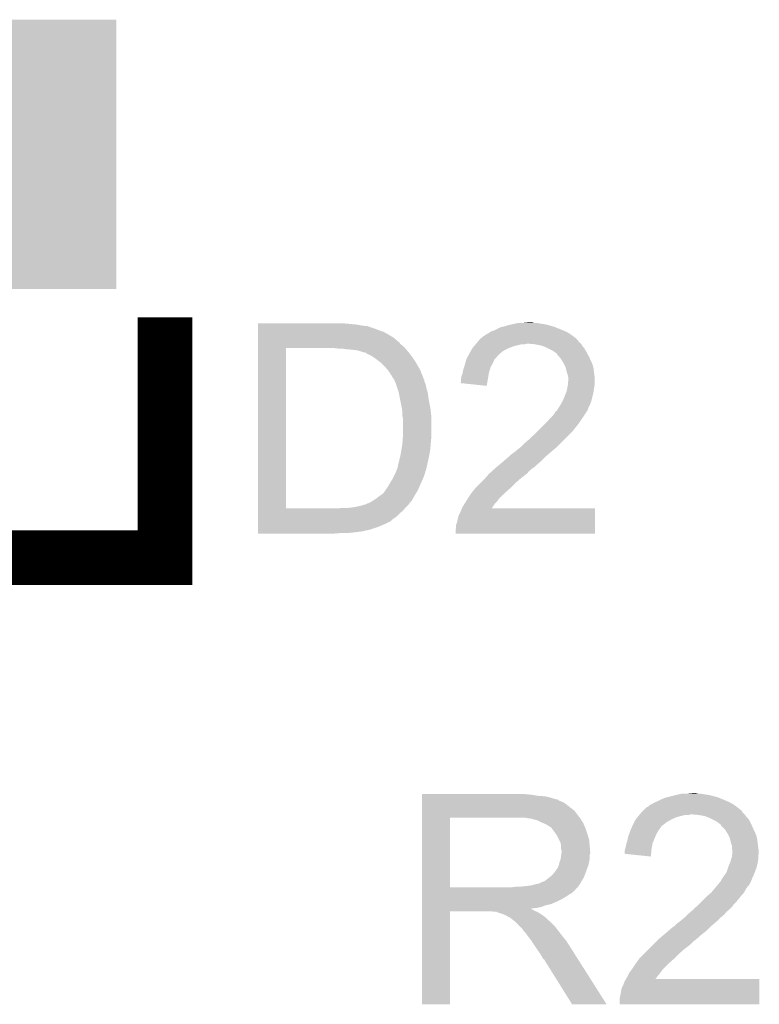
# Model space of a CAD drawing. Extents: x -4.2 to 27.1, y -3.9 to 55.1.
# Tile 31 of 37: x 14.1 to 17.6, y 32.7 to 37.3. Entities that reach past the tile are written whole.
import ezdxf

# ---------------------------------------------------------------- set-up
doc = ezdxf.new("R2010")
doc.units = 0
doc.layers.get('0').update_dxf_attribs({"linetype": 'CONTINUOUS'})
doc.layers.add('MCP2517FD_CLICK_GTO', color=14, linetype='CONTINUOUS')
doc.layers.add('MCP2517FD_CLICK_GTS', color=12, linetype='CONTINUOUS')

# ---------------------------------------------------------------- blocks, each defined once
blk = doc.blocks.new('RECTANGLE_92')
blk.add_solid([(0.42545, 0.62484), (0.42545, -0.62484), (-0.42545, 0.62484), (-0.42545, -0.62484)])

msp = doc.modelspace()

# ---------------------------------------------------------------- linework, layer by layer
at = {"layer": 'MCP2517FD_CLICK_GTO', "const_width": 0.254}
msp.add_lwpolyline([(13.97, 34.81324), (14.8082, 34.81324), (14.8082, 35.9283)], dxfattribs=at)
at = {"layer": 'MCP2517FD_CLICK_GTO'}
for points in [[(15.24002, 35.89528), (15.240022, 35.90036), (15.6972, 35.89528), (15.64132, 35.90036)], [(15.24002, 35.8902), (15.24002, 35.89528), (15.725138, 35.8902), (15.6972, 35.89528)], [(15.24002, 35.88766), (15.24002, 35.8902), (15.748002, 35.88766), (15.725138, 35.8902)], [(15.24002, 35.887654), (15.24002, 35.88766), (15.750546, 35.887654), (15.748002, 35.88766)], [(15.24002, 35.88512), (15.24002, 35.887654), (15.753086, 35.88512), (15.750546, 35.887654)], [(15.24002, 35.885118), (15.24002, 35.88512), (15.758164, 35.885118), (15.753086, 35.88512)], [(15.24002, 35.88258), (15.24002, 35.885118), (15.763242, 35.88258), (15.758164, 35.885118)], [(15.24002, 35.8775), (15.24002, 35.88258), (15.77848, 35.8775), (15.763242, 35.88258)], [(15.24002, 35.86988), (15.24002, 35.8775), (15.7988, 35.86988), (15.77848, 35.8775)], [(16.339818, 35.86988), (16.365222, 35.882582), (16.65224, 35.86988), (16.620488, 35.882582)], [(16.365222, 35.882582), (16.375376, 35.88512), (16.620488, 35.882582), (16.614142, 35.88512)], [(16.375376, 35.88512), (16.38554, 35.88766), (16.614142, 35.88512), (16.605252, 35.88766)], [(16.38554, 35.88766), (16.403318, 35.89274), (16.605252, 35.88766), (16.587472, 35.89274)], [(16.403318, 35.89274), (16.414748, 35.89528), (16.587472, 35.89274), (16.578582, 35.89528)], [(16.414748, 35.89528), (16.42618, 35.89782), (16.578582, 35.89528), (16.56334, 35.89782)], [(16.42618, 35.89782), (16.43761, 35.90036), (16.56334, 35.89782), (16.54556, 35.90036)], [(16.43761, 35.90036), (16.449042, 35.9029), (16.54556, 35.90036), (16.532862, 35.9029)], [(16.4719, 35.9029), (16.497278, 35.905438), (16.520164, 35.9029), (16.512542, 35.905438)], [(16.497278, 35.905438), (16.497298, 35.90544), (16.512542, 35.905438), (16.497298, 35.90544)], [(15.24002, 35.86226), (15.24002, 35.86988), (15.821662, 35.86226), (15.7988, 35.86988)], [(15.24002, 35.84956), (15.24002, 35.86226), (15.84452, 35.84956), (15.821662, 35.86226)], [(15.24002, 35.83432), (15.24002, 35.84956), (15.869922, 35.83432), (15.84452, 35.84956)], [(15.24002, 35.816542), (15.24002, 35.83432), (15.89024, 35.816542), (15.869922, 35.83432)], [(16.267436, 35.82416), (16.269546, 35.826692), (16.720842, 35.82416), (16.72082, 35.826692)], [(16.269546, 35.826692), (16.273788, 35.83178), (16.72082, 35.826692), (16.71472, 35.83178)], [(16.273788, 35.83178), (16.276326, 35.831786), (16.71472, 35.83178), (16.714712, 35.831786)], [(16.276326, 35.831786), (16.28394, 35.8394), (16.714712, 35.831786), (16.70558, 35.8394)], [(16.28394, 35.8394), (16.283944, 35.839402), (16.70558, 35.8394), (16.705578, 35.839402)], [(16.283944, 35.839402), (16.28902, 35.841942), (16.705578, 35.839402), (16.702022, 35.841942)], [(16.28902, 35.841942), (16.299182, 35.84956), (16.702022, 35.841942), (16.691358, 35.84956)], [(16.299182, 35.84956), (16.304258, 35.8521), (16.691358, 35.84956), (16.687802, 35.8521)], [(16.304258, 35.8521), (16.30934, 35.854642), (16.687802, 35.8521), (16.683354, 35.854642)], [(16.30934, 35.854642), (16.319502, 35.86226), (16.683354, 35.854642), (16.670022, 35.86226)], [(16.319502, 35.86226), (16.33474, 35.86734), (16.670022, 35.86226), (16.658168, 35.86734)], [(16.33474, 35.86734), (16.339818, 35.86988), (16.658168, 35.86734), (16.65224, 35.86988)], [(15.240002, 35.041862), (15.240018, 35.78606), (15.36954, 35.041862), (15.369562, 35.78606)], [(15.240018, 35.80892), (15.24002, 35.813986), (15.897862, 35.80892), (15.895326, 35.813986)], [(15.240018, 35.80384), (15.240018, 35.80892), (15.90294, 35.80384), (15.897862, 35.80892)], [(15.240018, 35.79114), (15.240018, 35.80384), (15.918182, 35.79114), (15.90294, 35.80384)], [(15.240018, 35.78606), (15.240018, 35.79114), (15.922628, 35.78606), (15.918182, 35.79114)], [(15.24002, 35.814), (15.24002, 35.816542), (15.892786, 35.814), (15.89024, 35.816542)], [(15.24002, 35.813986), (15.24002, 35.814), (15.895326, 35.813986), (15.892786, 35.814)], [(15.613382, 35.78352), (15.595598, 35.78606), (15.92485, 35.78352), (15.922628, 35.78606)], [(15.64894, 35.78098), (15.63116, 35.78352), (15.927072, 35.78098), (15.92485, 35.78352)], [(15.67688, 35.77844), (15.64894, 35.78098), (15.929296, 35.77844), (15.927072, 35.78098)], [(16.22697, 35.77082), (16.234228, 35.78352), (16.37538, 35.77082), (16.398238, 35.78352)], [(16.234228, 35.78352), (16.23568, 35.786058), (16.398238, 35.78352), (16.404584, 35.786058)], [(16.23568, 35.786058), (16.24203, 35.793678), (16.404584, 35.786058), (16.423638, 35.793678)], [(16.24203, 35.793678), (16.2505, 35.80384), (16.423638, 35.793678), (16.464278, 35.80384)], [(16.2505, 35.80384), (16.252616, 35.806378), (16.479516, 35.80384), (16.487138, 35.806378)], [(16.252616, 35.80638), (16.261084, 35.816538), (16.7386, 35.80638), (16.728442, 35.816538)], [(16.252616, 35.806378), (16.252616, 35.80638), (16.487138, 35.806378), (16.494762, 35.80638)], [(16.261084, 35.816538), (16.26743, 35.824152), (16.728442, 35.816538), (16.723364, 35.824152)], [(16.26743, 35.824152), (16.267436, 35.82416), (16.723364, 35.824152), (16.720842, 35.82416)], [(16.52524, 35.80384), (16.494762, 35.80638), (16.74114, 35.80384), (16.7386, 35.80638)], [(16.52526, 35.803836), (16.52524, 35.80384), (16.741142, 35.803836), (16.74114, 35.80384)], [(16.550638, 35.79876), (16.52526, 35.803836), (16.743682, 35.79876), (16.741142, 35.803836)], [(16.565878, 35.79368), (16.550638, 35.79876), (16.746222, 35.79368), (16.743682, 35.79876)], [(16.573498, 35.79114), (16.565878, 35.79368), (16.748762, 35.79114), (16.746222, 35.79368)], [(16.583662, 35.786058), (16.573498, 35.79114), (16.753842, 35.786058), (16.748762, 35.79114)], [(16.609058, 35.77336), (16.583662, 35.786058), (16.76146, 35.77336), (16.753842, 35.786058)], [(15.699742, 35.7759), (15.67688, 35.77844), (15.931518, 35.7759), (15.929296, 35.77844)], [(15.717516, 35.770822), (15.699742, 35.7759), (15.93596, 35.770822), (15.931518, 35.7759)], [(15.717522, 35.77082), (15.717516, 35.770822), (15.935962, 35.77082), (15.93596, 35.770822)], [(15.730224, 35.76574), (15.717522, 35.77082), (15.939914, 35.76574), (15.935962, 35.77082)], [(15.737846, 35.765734), (15.730224, 35.76574), (15.939918, 35.765734), (15.939914, 35.76574)], [(15.740384, 35.763198), (15.737846, 35.765734), (15.94189, 35.763198), (15.939918, 35.765734)], [(15.765782, 35.750498), (15.740384, 35.763198), (15.951768, 35.750498), (15.94189, 35.763198)], [(15.76959, 35.74796), (15.765782, 35.750498), (15.95374, 35.74796), (15.951768, 35.750498)], [(15.78864, 35.73526), (15.76959, 35.74796), (15.962208, 35.73526), (15.95374, 35.74796)], [(15.811496, 35.717482), (15.78864, 35.73526), (15.97406, 35.717482), (15.962208, 35.73526)], [(16.207012, 35.732716), (16.20774, 35.735262), (16.337278, 35.732716), (16.339822, 35.735262)], [(16.20774, 35.735262), (16.21184, 35.742878), (16.339822, 35.735262), (16.347438, 35.742878)], [(16.21184, 35.742878), (16.215944, 35.7505), (16.347438, 35.742878), (16.35252, 35.7505)], [(16.215944, 35.7505), (16.217314, 35.753042), (16.35252, 35.7505), (16.35506, 35.753042)], [(16.217314, 35.753042), (16.22552, 35.76828), (16.35506, 35.753042), (16.372476, 35.76828)], [(16.22552, 35.76828), (16.22697, 35.77082), (16.372476, 35.76828), (16.37538, 35.77082)], [(16.61922, 35.76574), (16.609058, 35.77336), (16.765618, 35.76574), (16.76146, 35.77336)], [(16.626836, 35.76066), (16.61922, 35.76574), (16.768388, 35.76066), (16.765618, 35.76574)], [(16.629378, 35.755584), (16.626836, 35.76066), (16.771158, 35.755584), (16.768388, 35.76066)], [(16.63809, 35.745422), (16.629378, 35.755584), (16.7767, 35.745422), (16.771158, 35.755584)], [(16.64462, 35.737802), (16.63809, 35.745422), (16.780218, 35.737802), (16.7767, 35.745422)], [(16.65732, 35.717478), (16.64462, 35.737802), (16.7896, 35.717478), (16.780218, 35.737802)], [(15.8115, 35.717478), (15.811496, 35.717482), (15.974064, 35.717478), (15.97406, 35.717482)], [(15.82928, 35.6997), (15.8115, 35.717478), (15.984434, 35.6997), (15.974064, 35.717478)], [(15.840164, 35.687002), (15.82928, 35.6997), (15.99184, 35.687002), (15.984434, 35.6997)], [(16.192502, 35.684462), (16.196732, 35.697158), (16.315688, 35.684462), (16.319498, 35.697158)], [(16.196732, 35.697158), (16.19758, 35.6997), (16.319498, 35.697158), (16.32095, 35.6997)], [(16.19758, 35.6997), (16.201932, 35.714938), (16.32095, 35.6997), (16.32966, 35.714938)], [(16.201932, 35.714938), (16.207012, 35.732716), (16.32966, 35.714938), (16.337278, 35.732716)], [(16.65986, 35.7124), (16.65732, 35.717478), (16.791942, 35.7124), (16.7896, 35.717478)], [(16.66748, 35.697162), (16.65986, 35.7124), (16.796294, 35.697162), (16.791942, 35.7124)], [(16.668118, 35.694618), (16.66748, 35.697162), (16.79702, 35.694618), (16.796294, 35.697162)], [(16.672562, 35.67684), (16.668118, 35.694618), (16.799244, 35.67684), (16.79702, 35.694618)], [(15.84452, 35.68192), (15.840164, 35.687002), (15.993874, 35.68192), (15.99184, 35.687002)], [(15.85468, 35.666678), (15.84452, 35.68192), (15.99997, 35.666678), (15.993874, 35.68192)], [(15.857222, 35.6616), (15.85468, 35.666678), (16.002, 35.6616), (15.99997, 35.666678)], [(15.859762, 35.659056), (15.857222, 35.6616), (16.003018, 35.659056), (16.002, 35.6616)], [(15.862302, 35.653978), (15.859762, 35.659056), (16.005048, 35.653978), (16.003018, 35.659056)], [(15.86569, 35.648896), (15.862302, 35.653978), (16.00708, 35.648896), (16.005048, 35.653978)], [(15.867386, 35.646354), (15.86569, 35.648896), (16.007084, 35.646354), (16.00708, 35.648896)], [(15.87246, 35.63874), (15.867386, 35.646354), (16.012158, 35.63874), (16.007084, 35.646354)], [(16.18234, 35.646362), (16.184882, 35.656522), (16.307638, 35.646362), (16.309334, 35.656522)], [(16.18234, 35.628584), (16.18234, 35.646362), (16.304668, 35.628584), (16.307638, 35.646362)], [(16.184882, 35.656522), (16.18996, 35.669222), (16.309334, 35.656522), (16.311456, 35.669222)], [(16.18996, 35.669222), (16.190382, 35.67176), (16.311456, 35.669222), (16.31188, 35.67176)], [(16.190382, 35.67176), (16.192502, 35.684462), (16.31188, 35.67176), (16.315688, 35.684462)], [(16.677638, 35.6616), (16.672562, 35.67684), (16.801148, 35.6616), (16.799244, 35.67684)], [(16.679164, 35.653978), (16.677638, 35.6616), (16.8021, 35.653978), (16.801148, 35.6616)], [(16.68018, 35.648902), (16.679164, 35.653978), (16.8021, 35.648902), (16.8021, 35.653978)], [(16.68018, 35.636198), (16.68018, 35.648902), (16.8021, 35.636198), (16.8021, 35.648902)], [(15.872462, 35.638736), (15.87246, 35.63874), (16.01216, 35.638736), (16.012158, 35.63874)], [(15.875728, 35.631116), (15.872462, 35.638736), (16.012162, 35.631116), (16.01216, 35.638736)], [(15.88008, 35.62096), (15.875728, 35.631116), (16.017242, 35.62096), (16.012162, 35.631116)], [(15.880082, 35.620958), (15.88008, 35.62096), (16.017242, 35.620958), (16.017242, 35.62096)], [(15.883468, 35.6108), (15.880082, 35.620958), (16.01978, 35.6108), (16.017242, 35.620958)], [(15.8877, 35.5981), (15.883468, 35.6108), (16.022322, 35.5981), (16.01978, 35.6108)], [(15.89278, 35.58286), (15.8877, 35.5981), (16.0274, 35.58286), (16.022322, 35.5981)], [(16.179814, 35.623526), (16.18234, 35.628584), (16.303824, 35.623526), (16.304668, 35.628584)], [(16.3017, 35.610802), (16.179814, 35.623526), (16.3017, 35.610802), (16.303824, 35.623526)], [(16.67256, 35.585402), (16.6751, 35.5981), (16.797746, 35.585402), (16.79956, 35.5981)], [(16.6751, 35.5981), (16.67764, 35.610798), (16.79956, 35.5981), (16.801676, 35.610798)], [(16.67764, 35.610798), (16.677894, 35.613338), (16.801676, 35.610798), (16.8021, 35.613338)], [(16.677894, 35.613338), (16.68018, 35.636198), (16.8021, 35.613338), (16.8021, 35.636198)], [(15.89278, 35.582858), (15.89278, 35.58286), (16.027402, 35.582858), (16.0274, 35.58286)], [(15.895828, 35.56762), (15.89278, 35.582858), (16.02994, 35.56762), (16.027402, 35.582858)], [(15.899892, 35.547302), (15.895828, 35.56762), (16.03248, 35.547302), (16.02994, 35.56762)], [(16.653366, 35.539678), (16.6624, 35.56), (16.786858, 35.539678), (16.791938, 35.56)], [(16.6624, 35.56), (16.670526, 35.58032), (16.791938, 35.56), (16.79702, 35.58032)], [(16.670526, 35.58032), (16.67256, 35.585402), (16.79702, 35.58032), (16.797746, 35.585402)], [(15.907512, 35.5092), (15.899892, 35.547302), (16.0401, 35.5092), (16.03248, 35.547302)], [(15.90802, 35.50666), (15.907512, 35.5092), (16.0404, 35.50666), (16.0401, 35.5092)], [(15.91056, 35.488878), (15.90802, 35.50666), (16.042492, 35.488878), (16.0404, 35.50666)], [(16.631922, 35.504122), (16.635306, 35.5092), (16.772128, 35.504122), (16.77416, 35.5092)], [(16.635306, 35.5092), (16.640382, 35.516816), (16.77416, 35.5092), (16.7767, 35.516816)], [(16.640382, 35.516816), (16.642078, 35.519358), (16.7767, 35.516816), (16.779234, 35.519358)], [(16.642078, 35.51936), (16.65224, 35.537142), (16.779236, 35.51936), (16.785906, 35.537142)], [(16.642078, 35.519358), (16.642078, 35.51936), (16.779234, 35.519358), (16.779236, 35.51936)], [(16.65224, 35.537142), (16.653366, 35.539678), (16.785906, 35.537142), (16.786858, 35.539678)], [(15.91056, 35.471098), (15.91056, 35.488878), (16.044584, 35.471098), (16.042492, 35.488878)], [(15.911576, 35.466018), (15.91056, 35.471098), (16.04518, 35.466018), (16.044584, 35.471098)], [(15.9131, 35.458398), (15.911576, 35.466018), (16.04518, 35.458398), (16.04518, 35.466018)], [(16.58112, 35.44316), (16.596358, 35.46094), (16.73352, 35.44316), (16.745372, 35.46094)], [(16.596358, 35.46094), (16.6116, 35.47618), (16.745372, 35.46094), (16.755532, 35.47618)], [(16.6116, 35.47618), (16.62176, 35.491424), (16.755532, 35.47618), (16.765694, 35.491424)], [(16.62176, 35.491424), (16.621782, 35.49396), (16.765694, 35.491424), (16.767386, 35.49396)], [(16.621782, 35.49396), (16.626846, 35.493974), (16.767386, 35.49396), (16.767394, 35.493974)], [(16.626846, 35.493974), (16.628108, 35.496498), (16.767394, 35.493974), (16.769078, 35.496498)], [(16.628108, 35.496498), (16.631922, 35.504122), (16.769078, 35.496498), (16.772128, 35.504122)], [(15.9131, 35.37966), (15.9131, 35.458398), (16.04518, 35.37966), (16.04518, 35.458398)], [(16.5354, 35.39744), (16.5608, 35.42284), (16.69796, 35.39744), (16.71828, 35.42284)], [(16.5608, 35.42284), (16.58112, 35.44316), (16.71828, 35.42284), (16.73352, 35.44316)], [(15.911104, 35.35172), (15.912918, 35.37712), (16.04264, 35.35172), (16.04518, 35.37712)], [(15.912918, 35.37712), (15.9131, 35.37966), (16.04518, 35.37712), (16.04518, 35.37966)], [(16.49476, 35.35934), (16.53032, 35.39236), (16.65986, 35.35934), (16.69288, 35.39236)], [(16.53032, 35.39236), (16.5354, 35.39744), (16.69288, 35.39236), (16.69796, 35.39744)], [(15.906652, 35.3187), (15.91056, 35.3441), (16.0401, 35.3187), (16.042052, 35.3441)], [(15.91056, 35.3441), (15.911104, 35.35172), (16.042052, 35.3441), (16.04264, 35.35172)], [(16.4465, 35.31616), (16.461738, 35.328858), (16.61414, 35.31616), (16.629376, 35.328858)], [(16.461738, 35.328858), (16.46174, 35.32886), (16.629376, 35.328858), (16.62938, 35.32886)], [(16.46174, 35.32886), (16.47698, 35.3441), (16.62938, 35.32886), (16.64462, 35.3441)], [(16.47698, 35.3441), (16.49476, 35.35934), (16.64462, 35.3441), (16.65986, 35.35934)], [(15.89278, 35.252662), (15.9004, 35.28314), (16.0274, 35.252662), (16.03393, 35.28314)], [(15.9004, 35.28314), (15.901322, 35.28822), (16.03393, 35.28314), (16.03502, 35.28822)], [(15.901322, 35.28822), (15.90548, 35.31108), (16.03502, 35.28822), (16.03883, 35.31108)], [(15.90548, 35.31108), (15.906652, 35.3187), (16.03883, 35.31108), (16.0401, 35.3187)], [(16.384694, 35.26536), (16.4084, 35.285678), (16.55826, 35.26536), (16.578576, 35.285678)], [(16.4084, 35.285678), (16.408404, 35.285682), (16.578576, 35.285678), (16.57858, 35.285682)], [(16.408404, 35.285682), (16.413482, 35.29076), (16.57858, 35.285682), (16.584504, 35.29076)], [(16.413482, 35.29076), (16.4338, 35.306), (16.584504, 35.29076), (16.602284, 35.306)], [(16.4338, 35.306), (16.4465, 35.31616), (16.602284, 35.306), (16.61414, 35.31616)], [(15.887698, 35.229796), (15.8877, 35.234876), (16.022124, 35.229796), (16.023296, 35.234876)], [(15.8877, 35.234876), (15.890238, 35.239956), (16.023296, 35.234876), (16.024468, 35.239956)], [(15.890238, 35.239956), (15.89024, 35.245036), (16.024468, 35.239956), (16.02564, 35.245036)], [(15.89024, 35.245036), (15.892778, 35.25266), (16.02564, 35.245036), (16.0274, 35.25266)], [(15.892778, 35.25266), (15.89278, 35.252662), (16.0274, 35.25266), (16.0274, 35.252662)], [(16.33982, 35.22726), (16.363834, 35.24758), (16.515074, 35.22726), (16.53794, 35.24758)], [(16.363834, 35.24758), (16.37284, 35.2552), (16.53794, 35.24758), (16.546648, 35.2552)], [(16.37284, 35.2552), (16.384694, 35.26536), (16.546648, 35.2552), (16.55826, 35.26536)], [(15.86484, 35.179002), (15.86992, 35.189162), (16.005266, 35.179002), (16.00962, 35.189162)], [(15.86992, 35.189162), (15.87754, 35.2044), (16.00962, 35.189162), (16.014698, 35.2044)], [(15.87754, 35.2044), (15.880586, 35.212018), (16.014698, 35.2044), (16.017238, 35.212018)], [(15.880586, 35.212018), (15.8816, 35.214554), (16.017238, 35.212018), (16.01724, 35.214554)], [(15.8816, 35.214554), (15.882616, 35.217094), (16.01724, 35.214554), (16.019774, 35.217094)], [(15.882616, 35.217094), (15.883634, 35.219638), (16.019774, 35.217094), (16.01978, 35.219638)], [(15.883634, 35.219638), (15.887698, 35.229796), (16.01978, 35.219638), (16.022124, 35.229796)], [(16.29156, 35.179), (16.307364, 35.19678), (16.45666, 35.179), (16.47952, 35.19678)], [(16.307364, 35.19678), (16.31188, 35.20186), (16.47952, 35.19678), (16.486292, 35.20186)], [(16.31188, 35.20186), (16.31467, 35.204398), (16.486292, 35.20186), (16.489678, 35.204398)], [(16.31467, 35.204398), (16.325846, 35.214558), (16.489678, 35.204398), (16.497298, 35.214558)], [(16.325846, 35.214558), (16.331438, 35.21964), (16.497298, 35.214558), (16.50492, 35.21964)], [(16.331438, 35.21964), (16.339812, 35.227254), (16.50492, 35.21964), (16.512534, 35.227254)], [(16.339812, 35.227254), (16.33982, 35.22726), (16.512534, 35.227254), (16.515074, 35.22726)], [(15.83182, 35.12566), (15.84198, 35.1409), (15.98168, 35.12566), (15.988452, 35.1409)], [(15.84198, 35.1409), (15.85214, 35.15868), (15.988452, 35.1409), (15.996354, 35.15868)], [(15.85214, 35.15868), (15.860076, 35.17138), (15.996354, 35.15868), (16.002, 35.17138)], [(15.860076, 35.17138), (15.86484, 35.179002), (16.002, 35.17138), (16.005266, 35.179002)], [(16.25092, 35.13836), (16.27124, 35.15868), (16.41348, 35.13836), (16.4338, 35.15868)], [(16.27124, 35.15868), (16.29156, 35.179), (16.4338, 35.15868), (16.45666, 35.179)], [(15.78864, 35.08756), (15.80134, 35.09772), (15.959382, 35.08756), (15.965028, 35.09772)], [(15.80134, 35.09772), (15.80515, 35.10026), (15.965028, 35.09772), (15.96644, 35.10026)], [(15.80515, 35.10026), (15.81658, 35.10788), (15.96644, 35.10026), (15.971012, 35.10788)], [(15.81658, 35.10788), (15.824198, 35.1155), (15.971012, 35.10788), (15.975584, 35.1155)], [(15.824198, 35.1155), (15.83182, 35.12566), (15.975584, 35.1155), (15.98168, 35.12566)], [(16.217052, 35.092638), (16.22044, 35.09772), (16.362678, 35.092638), (16.370296, 35.09772)], [(16.22044, 35.09772), (16.223816, 35.102786), (16.370296, 35.09772), (16.372834, 35.102786)], [(16.223816, 35.102786), (16.223826, 35.1028), (16.372834, 35.102786), (16.375374, 35.1028)], [(16.223826, 35.1028), (16.2306, 35.11296), (16.375374, 35.1028), (16.385536, 35.11296)], [(16.2306, 35.11296), (16.234664, 35.118042), (16.385536, 35.11296), (16.39062, 35.118042)], [(16.234664, 35.118042), (16.248888, 35.13582), (16.39062, 35.118042), (16.41094, 35.13582)], [(16.248888, 35.13582), (16.25092, 35.13836), (16.41094, 35.13582), (16.41348, 35.13836)], [(15.681962, 35.04692), (15.70736, 35.052), (15.9258, 35.04692), (15.930878, 35.052)], [(15.70736, 35.052), (15.727674, 35.057078), (15.930878, 35.052), (15.935956, 35.057078)], [(15.727674, 35.057078), (15.730214, 35.059614), (15.935956, 35.057078), (15.938492, 35.059614)], [(15.730214, 35.059614), (15.737836, 35.05962), (15.938492, 35.059614), (15.938498, 35.05962)], [(15.737836, 35.05962), (15.748, 35.0647), (15.938498, 35.05962), (15.942308, 35.0647)], [(15.748, 35.0647), (15.760696, 35.069778), (15.942308, 35.0647), (15.94612, 35.069778)], [(15.760696, 35.069778), (15.760702, 35.06978), (15.94612, 35.069778), (15.94612, 35.06978)], [(15.760702, 35.06978), (15.773402, 35.0774), (15.94612, 35.06978), (15.953738, 35.0774)], [(15.773402, 35.0774), (15.78864, 35.08756), (15.953738, 35.0774), (15.959382, 35.08756)], [(16.186694, 35.04184), (16.189962, 35.04946), (16.324622, 35.04184), (16.329688, 35.04946)], [(16.189962, 35.04946), (16.199486, 35.0647), (16.329688, 35.04946), (16.33982, 35.0647)], [(16.199486, 35.0647), (16.205834, 35.07486), (16.33982, 35.0647), (16.349978, 35.07486)], [(16.205834, 35.07486), (16.212184, 35.08502), (16.349978, 35.07486), (16.3576, 35.08502)], [(16.212184, 35.08502), (16.21536, 35.0901), (16.3576, 35.08502), (16.360986, 35.0901)], [(16.21536, 35.0901), (16.217052, 35.092638), (16.360986, 35.0901), (16.362678, 35.092638)], [(15.24, 35.00374), (15.240002, 35.018982), (15.88262, 35.00374), (15.897862, 35.018982)], [(15.24, 34.991038), (15.24, 35.00374), (15.864838, 34.991038), (15.88262, 35.00374)], [(15.240002, 35.04184), (15.240002, 35.041862), (15.610838, 35.04184), (15.36954, 35.041862)], [(15.240002, 35.031678), (15.240002, 35.04184), (15.913098, 35.031678), (15.921566, 35.04184)], [(15.240002, 35.018982), (15.240002, 35.031678), (15.897862, 35.018982), (15.913098, 35.031678)], [(15.610838, 35.04184), (15.63116, 35.04438), (15.921566, 35.04184), (15.923682, 35.04438)], [(15.656562, 35.04438), (15.681962, 35.04692), (15.923682, 35.04438), (15.9258, 35.04692)], [(16.167102, 34.993582), (16.17218, 35.008824), (16.80463, 34.993582), (16.804632, 35.008824)], [(16.17218, 35.008824), (16.172184, 35.011366), (16.804632, 35.008824), (16.804634, 35.011366)], [(16.172184, 35.011366), (16.17726, 35.01898), (16.804634, 35.011366), (16.804634, 35.01898)], [(16.17726, 35.01898), (16.18234, 35.03168), (16.804634, 35.01898), (16.804638, 35.03168)], [(16.18234, 35.03168), (16.186684, 35.041818), (16.804638, 35.03168), (16.80464, 35.041818)], [(16.186684, 35.041818), (16.186694, 35.04184), (16.80464, 35.041818), (16.324622, 35.04184)], [(15.24, 34.983418), (15.24, 34.991038), (15.857216, 34.983418), (15.864838, 34.991038)], [(15.24, 34.97072), (15.24, 34.983418), (15.83182, 34.97072), (15.857216, 34.983418)], [(15.24, 34.95548), (15.24, 34.97072), (15.79626, 34.95548), (15.83182, 34.97072)], [(16.15948, 34.952942), (16.159482, 34.965644), (16.804622, 34.952942), (16.804624, 34.965644)], [(16.159482, 34.965644), (16.16456, 34.978342), (16.804624, 34.965644), (16.804628, 34.978342)], [(16.16456, 34.978342), (16.167102, 34.993582), (16.804628, 34.978342), (16.80463, 34.993582)], [(15.24, 34.94786), (15.24, 34.95548), (15.7734, 34.94786), (15.79626, 34.95548)], [(15.24, 34.94024), (15.24, 34.94786), (15.747998, 34.94024), (15.7734, 34.94786)], [(15.24, 34.940238), (15.24, 34.94024), (15.740376, 34.940238), (15.747998, 34.94024)], [(15.24, 34.9377), (15.24, 34.940238), (15.735298, 34.9377), (15.740376, 34.940238)], [(15.24, 34.93516), (15.24, 34.9377), (15.7226, 34.93516), (15.735298, 34.9377)], [(15.24, 34.93262), (15.24, 34.93516), (15.70228, 34.93262), (15.7226, 34.93516)], [(15.24, 34.93008), (15.24, 34.93262), (15.67942, 34.93008), (15.70228, 34.93262)], [(15.24, 34.92754), (15.24, 34.93008), (15.654022, 34.92754), (15.67942, 34.93008)], [(15.24, 34.925022), (15.24, 34.92754), (15.590806, 34.925022), (15.62354, 34.92754)], [(15.590522, 34.925), (15.24, 34.925022), (15.590522, 34.925), (15.590806, 34.925022)], [(16.15694, 34.940242), (16.15948, 34.952942), (16.80462, 34.940242), (16.804622, 34.952942)], [(16.15694, 34.925022), (16.15694, 34.940242), (16.804618, 34.925022), (16.80462, 34.940242)], [(16.804618, 34.925), (16.15694, 34.925022), (16.804618, 34.925), (16.804618, 34.925022)], [(16.00202, 33.71342), (16.002022, 33.71596), (16.50746, 33.71342), (16.47952, 33.71596)], [(16.00202, 33.70834), (16.00202, 33.71342), (16.537938, 33.70834), (16.50746, 33.71342)], [(16.00202, 33.7058), (16.00202, 33.70834), (16.5735, 33.7058), (16.537938, 33.70834)], [(16.00202, 33.69818), (16.00202, 33.7058), (16.603978, 33.69818), (16.5735, 33.7058)], [(16.00202, 33.6931), (16.00202, 33.69818), (16.619222, 33.6931), (16.603978, 33.69818)], [(16.00202, 33.69056), (16.00202, 33.6931), (16.631922, 33.69056), (16.619222, 33.6931)], [(16.00202, 33.690538), (16.00202, 33.69056), (16.63446, 33.690538), (16.631922, 33.69056)], [(16.00202, 33.688014), (16.00202, 33.690538), (16.634474, 33.688014), (16.63446, 33.690538)], [(16.00202, 33.68294), (16.00202, 33.688014), (16.64462, 33.68294), (16.634474, 33.688014)], [(16.00202, 33.677858), (16.00202, 33.68294), (16.657322, 33.677858), (16.64462, 33.68294)], [(16.00202, 33.6677), (16.00202, 33.677858), (16.67256, 33.6677), (16.657322, 33.677858)], [(17.068798, 33.67024), (17.081498, 33.67786), (17.442818, 33.67024), (17.429482, 33.67786)], [(17.081498, 33.67786), (17.0942, 33.68294), (17.429482, 33.67786), (17.41763, 33.68294)], [(17.0942, 33.68294), (17.10944, 33.69056), (17.41763, 33.68294), (17.39985, 33.69056)], [(17.10944, 33.69056), (17.12722, 33.698182), (17.39985, 33.69056), (17.382064, 33.698182)], [(17.12722, 33.698182), (17.136106, 33.70072), (17.382064, 33.698182), (17.376142, 33.70072)], [(17.136106, 33.70072), (17.145, 33.70326), (17.376142, 33.70072), (17.366618, 33.70326)], [(17.145, 33.70326), (17.17548, 33.71088), (17.366618, 33.70326), (17.33804, 33.71088)], [(17.17548, 33.71088), (17.18564, 33.71342), (17.33804, 33.71088), (17.322802, 33.71342)], [(17.18564, 33.71342), (17.208502, 33.7185), (17.322802, 33.71342), (17.292322, 33.7185)], [(17.2339, 33.7185), (17.259298, 33.72104), (17.282162, 33.7185), (17.272002, 33.72104)], [(16.002018, 33.61944), (16.00202, 33.639758), (16.72336, 33.61944), (16.708122, 33.639758)], [(16.00202, 33.655), (16.00202, 33.6677), (16.6878, 33.655), (16.67256, 33.6677)], [(16.00202, 33.639758), (16.00202, 33.655), (16.708122, 33.639758), (16.6878, 33.655)], [(17.012072, 33.62198), (17.020538, 33.632138), (17.49806, 33.62198), (17.487904, 33.632138)], [(17.020538, 33.632138), (17.028144, 33.639744), (17.487904, 33.632138), (17.485364, 33.639744)], [(17.028144, 33.639744), (17.02816, 33.63976), (17.485364, 33.639744), (17.482826, 33.63976)], [(17.02816, 33.63976), (17.030702, 33.642302), (17.482826, 33.63976), (17.480278, 33.642302)], [(17.030702, 33.642302), (17.043404, 33.655), (17.480278, 33.642302), (17.46504, 33.655)], [(17.043404, 33.655), (17.051022, 33.657544), (17.46504, 33.655), (17.46148, 33.657544)], [(17.051022, 33.657544), (17.058644, 33.665162), (17.46148, 33.657544), (17.450816, 33.665162)], [(17.058644, 33.665162), (17.063718, 33.6677), (17.450816, 33.665162), (17.447262, 33.6677)], [(17.063718, 33.6677), (17.068798, 33.67024), (17.447262, 33.6677), (17.442818, 33.67024)], [(16.002012, 33.284182), (16.002018, 33.60672), (16.13154, 33.284182), (16.131542, 33.60672)], [(16.002018, 33.60674), (16.002018, 33.61944), (16.733238, 33.60674), (16.72336, 33.61944)], [(16.002018, 33.60672), (16.002018, 33.60674), (16.131542, 33.60672), (16.43888, 33.60674)], [(16.510002, 33.60166), (16.476982, 33.60674), (16.737188, 33.60166), (16.733238, 33.60674)], [(16.528642, 33.596576), (16.510002, 33.60166), (16.74114, 33.596576), (16.737188, 33.60166)], [(16.53794, 33.59404), (16.528642, 33.596576), (16.741144, 33.59404), (16.74114, 33.596576)], [(16.537952, 33.594034), (16.53794, 33.59404), (16.741144, 33.594034), (16.741144, 33.59404)], [(16.55826, 33.58388), (16.537952, 33.594034), (16.74876, 33.58388), (16.741144, 33.594034)], [(16.98498, 33.583878), (16.986432, 33.58642), (17.134112, 33.583878), (17.137382, 33.58642)], [(16.986432, 33.58642), (16.993688, 33.59912), (17.137382, 33.58642), (17.16024, 33.59912)], [(16.993688, 33.59912), (16.99514, 33.601658), (17.16024, 33.59912), (17.16595, 33.601658)], [(16.99514, 33.601658), (17.00149, 33.60928), (17.16595, 33.601658), (17.183098, 33.60928)], [(17.00149, 33.60928), (17.009956, 33.61944), (17.183098, 33.60928), (17.223738, 33.61944)], [(17.009956, 33.61944), (17.012072, 33.621978), (17.241516, 33.61944), (17.246596, 33.621978)], [(17.012072, 33.621978), (17.012072, 33.62198), (17.246596, 33.621978), (17.254222, 33.62198)], [(17.284702, 33.61944), (17.254222, 33.62198), (17.5006, 33.61944), (17.49806, 33.62198)], [(17.284714, 33.619438), (17.284702, 33.61944), (17.5006, 33.619438), (17.5006, 33.61944)], [(17.312638, 33.61436), (17.284714, 33.619438), (17.504412, 33.61436), (17.5006, 33.619438)], [(17.326186, 33.60928), (17.312638, 33.61436), (17.508222, 33.60928), (17.504412, 33.61436)], [(17.33296, 33.60674), (17.326186, 33.60928), (17.510762, 33.60674), (17.508222, 33.60928)], [(17.343124, 33.601658), (17.33296, 33.60674), (17.515842, 33.601658), (17.510762, 33.60674)], [(17.368518, 33.58896), (17.343124, 33.601658), (17.52346, 33.58896), (17.515842, 33.601658)], [(17.368522, 33.588958), (17.368518, 33.58896), (17.52346, 33.588958), (17.52346, 33.58896)], [(17.37868, 33.58134), (17.368522, 33.588958), (17.526924, 33.58134), (17.52346, 33.588958)], [(16.57604, 33.57626), (16.55826, 33.58388), (16.751808, 33.57626), (16.74876, 33.58388)], [(16.58451, 33.57118), (16.57604, 33.57626), (16.75384, 33.57118), (16.751808, 33.57626)], [(16.58874, 33.568642), (16.58451, 33.57118), (16.754928, 33.568642), (16.75384, 33.57118)], [(16.596364, 33.56356), (16.58874, 33.568642), (16.757106, 33.56356), (16.754928, 33.568642)], [(16.598904, 33.563552), (16.596364, 33.56356), (16.75711, 33.563552), (16.757106, 33.56356)], [(16.60652, 33.5534), (16.598904, 33.563552), (16.76146, 33.5534), (16.75711, 33.563552)], [(16.61414, 33.54324), (16.60652, 33.5534), (16.764848, 33.54324), (16.76146, 33.5534)], [(16.623212, 33.53054), (16.61414, 33.54324), (16.76908, 33.53054), (16.764848, 33.54324)], [(16.962484, 33.53054), (16.968832, 33.548318), (17.08912, 33.53054), (17.099278, 33.548318)], [(16.968832, 33.548318), (16.96974, 33.550858), (17.099278, 33.548318), (17.101182, 33.550858)], [(16.96974, 33.550858), (16.973256, 33.55848), (17.101182, 33.550858), (17.1069, 33.55848)], [(16.973256, 33.55848), (16.976774, 33.5661), (17.1069, 33.55848), (17.11198, 33.5661)], [(16.976774, 33.5661), (16.977946, 33.568638), (17.11198, 33.5661), (17.11452, 33.568638)], [(16.977946, 33.568638), (16.98498, 33.583878), (17.11452, 33.568638), (17.134112, 33.583878)], [(17.386296, 33.57626), (17.37868, 33.58134), (17.529234, 33.57626), (17.526924, 33.58134)], [(17.388838, 33.571184), (17.386296, 33.57626), (17.53154, 33.571184), (17.529234, 33.57626)], [(17.399002, 33.56102), (17.388838, 33.571184), (17.53616, 33.56102), (17.53154, 33.571184)], [(17.406618, 33.553402), (17.399002, 33.56102), (17.539678, 33.553402), (17.53616, 33.56102)], [(17.41932, 33.533078), (17.406618, 33.553402), (17.54906, 33.533078), (17.539678, 33.553402)], [(16.62684, 33.525458), (16.623212, 33.53054), (16.770606, 33.525458), (16.76908, 33.53054)], [(16.637, 33.505138), (16.62684, 33.525458), (16.7767, 33.505138), (16.770606, 33.525458)], [(16.64462, 33.489896), (16.637, 33.505138), (16.778226, 33.489896), (16.7767, 33.505138)], [(16.950266, 33.487358), (16.9545, 33.50006), (17.07134, 33.487358), (17.07642, 33.50006)], [(16.9545, 33.50006), (16.956618, 33.51276), (17.07642, 33.50006), (17.0815, 33.51276)], [(16.956618, 33.51276), (16.957042, 33.5153), (17.0815, 33.51276), (17.082588, 33.5153)], [(16.957042, 33.5153), (16.962484, 33.53054), (17.082588, 33.5153), (17.08912, 33.53054)], [(17.42186, 33.528), (17.41932, 33.533078), (17.551402, 33.528), (17.54906, 33.533078)], [(17.42948, 33.512762), (17.42186, 33.528), (17.555754, 33.512762), (17.551402, 33.528)], [(17.430118, 33.510218), (17.42948, 33.512762), (17.55648, 33.510218), (17.555754, 33.512762)], [(17.434562, 33.49244), (17.430118, 33.510218), (17.558704, 33.49244), (17.55648, 33.510218)], [(16.646072, 33.47974), (16.64462, 33.489896), (16.77924, 33.47974), (16.778226, 33.489896)], [(16.64716, 33.472118), (16.646072, 33.47974), (16.779876, 33.472118), (16.77924, 33.47974)], [(16.647162, 33.459418), (16.64716, 33.472118), (16.780934, 33.459418), (16.779876, 33.472118)], [(16.6497, 33.451796), (16.647162, 33.459418), (16.78157, 33.451796), (16.780934, 33.459418)], [(16.648246, 33.439096), (16.6497, 33.44926), (16.781778, 33.439096), (16.781778, 33.44926)], [(16.6497, 33.449262), (16.6497, 33.451796), (16.78178, 33.449262), (16.78157, 33.451796)], [(16.6497, 33.44926), (16.6497, 33.449262), (16.781778, 33.44926), (16.78178, 33.449262)], [(16.9418, 33.451802), (16.943704, 33.45942), (17.065668, 33.451802), (17.06626, 33.45942)], [(16.9418, 33.43912), (16.9418, 33.451802), (17.064684, 33.43912), (17.065668, 33.451802)], [(16.943704, 33.45942), (16.94688, 33.47212), (17.06626, 33.45942), (17.068568, 33.47212)], [(16.94688, 33.47212), (16.949422, 33.48482), (17.068568, 33.47212), (17.070878, 33.48482)], [(16.949422, 33.48482), (16.950266, 33.487358), (17.070878, 33.48482), (17.07134, 33.487358)], [(17.439638, 33.477202), (17.434562, 33.49244), (17.560608, 33.477202), (17.558704, 33.49244)], [(17.43964, 33.464502), (17.439638, 33.477202), (17.562196, 33.464502), (17.560608, 33.477202)], [(17.44218, 33.454342), (17.43964, 33.464502), (17.563466, 33.454342), (17.562196, 33.464502)], [(17.440908, 33.439098), (17.441924, 33.449258), (17.5641, 33.439098), (17.5641, 33.449258)], [(17.441924, 33.449258), (17.44218, 33.451798), (17.5641, 33.449258), (17.563784, 33.451798)], [(17.44218, 33.451798), (17.44218, 33.454342), (17.563784, 33.451798), (17.563466, 33.454342)], [(16.63954, 33.400998), (16.644618, 33.413698), (16.776698, 33.400998), (16.77924, 33.413698)], [(16.644618, 33.413698), (16.64752, 33.434016), (16.77924, 33.413698), (16.77924, 33.434016)], [(16.64752, 33.434016), (16.648246, 33.439096), (16.77924, 33.434016), (16.781778, 33.439096)], [(17.063698, 33.426402), (16.9418, 33.43912), (17.063698, 33.426402), (17.064684, 33.43912)], [(17.43202, 33.400998), (17.43583, 33.4137), (17.559744, 33.400998), (17.56156, 33.4137)], [(17.43583, 33.4137), (17.43964, 33.426402), (17.56156, 33.4137), (17.56156, 33.426402)], [(17.43964, 33.426402), (17.439892, 33.428938), (17.56156, 33.426402), (17.56156, 33.428938)], [(17.439892, 33.428938), (17.440908, 33.439098), (17.56156, 33.428938), (17.5641, 33.439098)], [(16.6116, 33.34766), (16.621758, 33.360358), (16.75938, 33.34766), (16.763998, 33.360358)], [(16.621758, 33.360358), (16.624298, 33.3629), (16.763998, 33.360358), (16.764922, 33.3629)], [(16.624298, 33.3629), (16.62684, 33.367978), (16.764922, 33.3629), (16.766768, 33.367978)], [(16.62684, 33.367978), (16.631918, 33.375598), (16.766768, 33.367978), (16.769538, 33.375598)], [(16.631918, 33.375598), (16.636998, 33.388298), (16.769538, 33.375598), (16.774156, 33.388298)], [(16.636998, 33.3883), (16.63954, 33.400998), (16.774158, 33.3883), (16.776698, 33.400998)], [(16.636998, 33.388298), (16.636998, 33.3883), (16.774156, 33.388298), (16.774158, 33.3883)], [(17.41424, 33.352742), (17.421858, 33.375598), (17.545364, 33.352742), (17.553938, 33.375598)], [(17.421858, 33.375598), (17.42186, 33.3756), (17.553938, 33.375598), (17.553938, 33.3756)], [(17.42186, 33.3756), (17.429988, 33.39592), (17.553938, 33.3756), (17.55902, 33.39592)], [(17.429988, 33.39592), (17.43202, 33.400998), (17.55902, 33.39592), (17.559744, 33.400998)], [(16.563338, 33.30956), (16.573498, 33.314638), (16.740506, 33.30956), (16.743468, 33.314638)], [(16.573498, 33.314638), (16.595722, 33.332418), (16.743468, 33.314638), (16.75384, 33.332418)], [(16.595722, 33.332418), (16.598898, 33.334958), (16.75384, 33.332418), (16.754762, 33.334958)], [(16.598898, 33.334958), (16.6116, 33.34766), (16.754762, 33.334958), (16.75938, 33.34766)], [(17.386306, 33.309574), (17.387568, 33.3121), (17.527276, 33.309574), (17.52854, 33.3121)], [(17.387568, 33.3121), (17.391382, 33.319722), (17.52854, 33.3121), (17.531588, 33.319722)], [(17.391382, 33.319722), (17.394766, 33.3248), (17.531588, 33.319722), (17.53362, 33.3248)], [(17.394766, 33.3248), (17.399844, 33.332416), (17.53362, 33.3248), (17.53616, 33.332416)], [(17.399844, 33.332416), (17.40154, 33.33496), (17.53616, 33.332416), (17.538696, 33.33496)], [(17.40154, 33.33496), (17.41424, 33.352742), (17.538696, 33.33496), (17.545364, 33.352742)], [(16.00201, 33.27146), (16.002012, 33.273994), (16.713178, 33.27146), (16.7132, 33.273994)], [(16.00201, 33.271446), (16.00201, 33.27146), (16.710654, 33.271446), (16.713178, 33.27146)], [(16.00201, 33.26638), (16.00201, 33.271446), (16.708116, 33.26638), (16.710654, 33.271446)], [(16.00201, 33.261298), (16.00201, 33.26638), (16.700498, 33.261298), (16.708116, 33.26638)], [(16.002012, 33.28416), (16.002012, 33.284182), (16.421098, 33.28416), (16.13154, 33.284182)], [(16.002012, 33.273994), (16.002012, 33.28416), (16.7132, 33.273994), (16.72336, 33.28416)], [(16.421098, 33.28416), (16.438864, 33.286698), (16.72336, 33.28416), (16.725898, 33.286698)], [(16.438864, 33.286698), (16.43888, 33.2867), (16.725898, 33.286698), (16.725898, 33.2867)], [(16.459198, 33.2867), (16.504918, 33.29178), (16.725898, 33.2867), (16.729286, 33.29178)], [(16.504918, 33.29178), (16.545558, 33.30194), (16.729286, 33.29178), (16.736062, 33.30194)], [(16.548096, 33.30194), (16.555716, 33.307018), (16.736062, 33.30194), (16.739024, 33.307018)], [(16.555716, 33.307018), (16.563338, 33.30956), (16.739024, 33.307018), (16.740506, 33.30956)], [(17.343122, 33.25876), (17.35836, 33.27654), (17.49552, 33.25876), (17.505396, 33.27654)], [(17.35836, 33.27654), (17.36259, 33.281618), (17.505396, 33.27654), (17.508218, 33.281618)], [(17.36259, 33.281618), (17.37529, 33.296862), (17.508218, 33.281618), (17.52092, 33.296862)], [(17.37529, 33.296862), (17.38376, 33.307026), (17.52092, 33.296862), (17.526002, 33.307026)], [(17.38376, 33.307026), (17.383782, 33.30956), (17.526002, 33.307026), (17.527268, 33.30956)], [(17.383782, 33.30956), (17.386306, 33.309574), (17.527268, 33.30956), (17.527276, 33.309574)], [(16.00201, 33.256218), (16.00201, 33.261298), (16.695416, 33.256218), (16.700498, 33.261298)], [(16.00201, 33.251138), (16.00201, 33.256218), (16.68526, 33.251138), (16.695416, 33.256218)], [(16.00201, 33.243518), (16.00201, 33.251138), (16.675098, 33.243518), (16.68526, 33.251138)], [(16.00201, 33.22828), (16.00201, 33.243518), (16.6497, 33.22828), (16.675098, 33.243518)], [(16.00201, 33.22066), (16.00201, 33.22828), (16.63446, 33.22066), (16.6497, 33.22828)], [(16.00201, 33.20542), (16.00201, 33.22066), (16.598898, 33.20542), (16.63446, 33.22066)], [(17.29486, 33.21304), (17.32026, 33.23844), (17.45742, 33.21304), (17.47774, 33.23844)], [(17.32026, 33.23844), (17.32534, 33.24352), (17.47774, 33.23844), (17.482184, 33.24352)], [(17.32534, 33.24352), (17.343122, 33.25876), (17.482184, 33.24352), (17.49552, 33.25876)], [(16.002008, 33.182558), (16.00201, 33.185066), (16.510004, 33.182558), (16.507492, 33.185066)], [(16.002008, 33.180018), (16.002008, 33.182558), (16.515082, 33.180018), (16.510004, 33.182558)], [(16.002008, 33.17494), (16.002008, 33.180018), (16.5227, 33.17494), (16.515082, 33.180018)], [(16.002008, 33.1724), (16.002008, 33.17494), (16.529052, 33.1724), (16.5227, 33.17494)], [(16.00201, 33.200338), (16.00201, 33.20542), (16.576038, 33.200338), (16.598898, 33.20542)], [(16.00201, 33.19272), (16.00201, 33.200338), (16.555718, 33.19272), (16.576038, 33.200338)], [(16.00201, 33.18764), (16.00201, 33.19272), (16.532858, 33.18764), (16.555718, 33.19272)], [(16.00201, 33.185066), (16.00201, 33.18764), (16.507492, 33.185066), (16.532858, 33.18764)], [(17.24829, 33.169858), (17.25422, 33.17494), (17.414238, 33.169858), (17.42059, 33.17494)], [(17.25422, 33.17494), (17.259688, 33.180018), (17.42059, 33.17494), (17.426938, 33.180018)], [(17.259688, 33.180018), (17.2761, 33.195258), (17.426938, 33.180018), (17.442178, 33.195258)], [(17.2761, 33.195258), (17.284308, 33.20288), (17.442178, 33.195258), (17.44726, 33.20288)], [(17.284308, 33.20288), (17.28978, 33.20796), (17.44726, 33.20288), (17.45234, 33.20796)], [(17.28978, 33.20796), (17.29486, 33.21304), (17.45234, 33.20796), (17.45742, 33.21304)], [(16.002, 32.740622), (16.002008, 33.172378), (16.131518, 32.740622), (16.13154, 33.172378)], [(16.002008, 33.172378), (16.002008, 33.1724), (16.13154, 33.172378), (16.324578, 33.1724)], [(16.334738, 33.16986), (16.324578, 33.1724), (16.535402, 33.16986), (16.529052, 33.1724)], [(16.349974, 33.167326), (16.347434, 33.16986), (16.539626, 33.167326), (16.535402, 33.16986)], [(16.352516, 33.16732), (16.349974, 33.167326), (16.539636, 33.16732), (16.539626, 33.167326)], [(16.382998, 33.15716), (16.352516, 33.16732), (16.556568, 33.15716), (16.539636, 33.16732)], [(16.388078, 33.15462), (16.382998, 33.15716), (16.5608, 33.15462), (16.556568, 33.15716)], [(16.393158, 33.15208), (16.388078, 33.15462), (16.563976, 33.15208), (16.5608, 33.15462)], [(16.400778, 33.147002), (16.393158, 33.15208), (16.570324, 33.147002), (16.563976, 33.15208)], [(16.405856, 33.144462), (16.400778, 33.147002), (16.573498, 33.144462), (16.570324, 33.147002)], [(16.408394, 33.14446), (16.405856, 33.144462), (16.5735, 33.14446), (16.573498, 33.144462)], [(16.41094, 33.141922), (16.408394, 33.14446), (16.576038, 33.141922), (16.5735, 33.14446)], [(16.4211, 33.1343), (16.41094, 33.141922), (16.58366, 33.1343), (16.576038, 33.141922)], [(16.424276, 33.13176), (16.4211, 33.1343), (16.5862, 33.13176), (16.58366, 33.1343)], [(16.430628, 33.126678), (16.424276, 33.13176), (16.593822, 33.126678), (16.5862, 33.13176)], [(17.19326, 33.1216), (17.20596, 33.13176), (17.364284, 33.1216), (17.37614, 33.13176)], [(17.20596, 33.13176), (17.221198, 33.144458), (17.37614, 33.13176), (17.388838, 33.144458)], [(17.221198, 33.144458), (17.221202, 33.144462), (17.388838, 33.144458), (17.388842, 33.144462)], [(17.221202, 33.144462), (17.233898, 33.157158), (17.388842, 33.144462), (17.404078, 33.157158)], [(17.233898, 33.157158), (17.23644, 33.1597), (17.404078, 33.157158), (17.40611, 33.1597)], [(17.23644, 33.1597), (17.24829, 33.169858), (17.40611, 33.1597), (17.414238, 33.169858)], [(16.433798, 33.124142), (16.430628, 33.126678), (16.596358, 33.124142), (16.593822, 33.126678)], [(16.456662, 33.101278), (16.433798, 33.124142), (16.61922, 33.101278), (16.596358, 33.124142)], [(16.464278, 33.09366), (16.456662, 33.101278), (16.624936, 33.09366), (16.61922, 33.101278)], [(16.471898, 33.0835), (16.464278, 33.09366), (16.632556, 33.0835), (16.624936, 33.09366)], [(16.47317, 33.08096), (16.471898, 33.0835), (16.63446, 33.08096), (16.632556, 33.0835)], [(17.144154, 33.08096), (17.167866, 33.10128), (17.320258, 33.08096), (17.340578, 33.10128)], [(17.167866, 33.10128), (17.168712, 33.101282), (17.340578, 33.10128), (17.34058, 33.101282)], [(17.168712, 33.101282), (17.170406, 33.101286), (17.34058, 33.101282), (17.340584, 33.101286)], [(17.170406, 33.101286), (17.183102, 33.11398), (17.340584, 33.101286), (17.355394, 33.11398)], [(17.183102, 33.11398), (17.19326, 33.1216), (17.355394, 33.11398), (17.364284, 33.1216)], [(16.474434, 33.078434), (16.47317, 33.08096), (16.636426, 33.078434), (16.63446, 33.08096)], [(16.47697, 33.07842), (16.474434, 33.078434), (16.636436, 33.07842), (16.636426, 33.078434)], [(16.492216, 33.0581), (16.47697, 33.07842), (16.65224, 33.0581), (16.636436, 33.07842)], [(16.50746, 33.03778), (16.492216, 33.0581), (16.668496, 33.03778), (16.65224, 33.0581)], [(16.510848, 33.032698), (16.50746, 33.03778), (16.67256, 33.032698), (16.668496, 33.03778)], [(17.091658, 33.035238), (17.09674, 33.04032), (17.264378, 33.035238), (17.272, 33.04032)], [(17.09674, 33.04032), (17.09928, 33.04286), (17.272, 33.04032), (17.27454, 33.04286)], [(17.09928, 33.04286), (17.123294, 33.06318), (17.27454, 33.04286), (17.2974, 33.06318)], [(17.123294, 33.06318), (17.1323, 33.0708), (17.2974, 33.06318), (17.307196, 33.0708)], [(17.1323, 33.0708), (17.144154, 33.08096), (17.307196, 33.0708), (17.320258, 33.08096)], [(16.529474, 33.00476), (16.510848, 33.032698), (16.69034, 33.00476), (16.67256, 33.032698)], [(16.53794, 32.99206), (16.529474, 33.00476), (16.698398, 32.99206), (16.69034, 33.00476)], [(16.55064, 32.974282), (16.53794, 32.99206), (16.709678, 32.974282), (16.698398, 32.99206)], [(17.0307, 32.97428), (17.05102, 32.9946), (17.19326, 32.97428), (17.21612, 32.9946)], [(17.05102, 32.9946), (17.0688, 33.01238), (17.21612, 32.9946), (17.23898, 33.01238)], [(17.0688, 33.01238), (17.07642, 33.02), (17.23898, 33.01238), (17.249138, 33.02)], [(17.07642, 33.02), (17.091658, 33.035238), (17.249138, 33.02), (17.264378, 33.035238)], [(16.5608, 32.956498), (16.55064, 32.974282), (16.720962, 32.956498), (16.709678, 32.974282)], [(16.563338, 32.951426), (16.5608, 32.956498), (16.72418, 32.951426), (16.720962, 32.956498)], [(16.568414, 32.948882), (16.563338, 32.951426), (16.725794, 32.948882), (16.72418, 32.951426)], [(16.570962, 32.9438), (16.568414, 32.948882), (16.729018, 32.9438), (16.725794, 32.948882)], [(16.996156, 32.933642), (17.008602, 32.95142), (17.15008, 32.933642), (17.1704, 32.95142)], [(17.008602, 32.95142), (17.010382, 32.953962), (17.1704, 32.95142), (17.172942, 32.953962)], [(17.010382, 32.953962), (17.0307, 32.97428), (17.172942, 32.953962), (17.19326, 32.97428)], [(16.697958, 32.74061), (16.570962, 32.9438), (16.857934, 32.74061), (16.729018, 32.9438)], [(16.962122, 32.88538), (16.973548, 32.900618), (17.10563, 32.88538), (17.11706, 32.900618)], [(16.973548, 32.900618), (16.97736, 32.9057), (17.11706, 32.900618), (17.12214, 32.9057)], [(16.97736, 32.9057), (16.9926, 32.92856), (17.12214, 32.9057), (17.144998, 32.92856)], [(16.9926, 32.92856), (16.996156, 32.933642), (17.144998, 32.92856), (17.15008, 32.933642)], [(16.9418, 32.847282), (16.947592, 32.857418), (17.566638, 32.847282), (17.56664, 32.857418)], [(16.947592, 32.857418), (16.947604, 32.85744), (17.56664, 32.857418), (17.084084, 32.85744)], [(16.947604, 32.85744), (16.95196, 32.86506), (17.084084, 32.85744), (17.089996, 32.86506)], [(16.95196, 32.86506), (16.95958, 32.8803), (17.089996, 32.86506), (17.10182, 32.8803)], [(16.95958, 32.8803), (16.962122, 32.88538), (17.10182, 32.8803), (17.10563, 32.88538)], [(16.92402, 32.79394), (16.926562, 32.809182), (17.566628, 32.79394), (17.56663, 32.809182)], [(16.926562, 32.809182), (16.931644, 32.824422), (17.56663, 32.809182), (17.566632, 32.824422)], [(16.931644, 32.824422), (16.93418, 32.826964), (17.566632, 32.824422), (17.566634, 32.826964)], [(16.93418, 32.826964), (16.93672, 32.83458), (17.566634, 32.826964), (17.566634, 32.83458)], [(16.93672, 32.83458), (16.9418, 32.847282), (17.566634, 32.83458), (17.566638, 32.847282)], [(16.91894, 32.768542), (16.92402, 32.79394), (17.566622, 32.768542), (17.566628, 32.79394)], [(16.91894, 32.740622), (16.91894, 32.768542), (17.566618, 32.740622), (17.566622, 32.768542)], [(16.131518, 32.7406), (16.002, 32.740622), (16.131518, 32.7406), (16.131518, 32.740622)], [(16.85794, 32.7406), (16.857934, 32.74061), (16.85794, 32.7406), (16.697958, 32.74061)], [(17.566618, 32.7406), (16.91894, 32.740622), (17.566618, 32.7406), (17.566618, 32.740622)]]:
    msp.add_solid(points, dxfattribs=at)

# ---------------------------------------------------------------- block references
at = {"layer": 'MCP2517FD_CLICK_GTS'}
msp.add_blockref('RECTANGLE_92', (14.15796, 36.68522), dxfattribs=at)

doc.saveas('drawing.dxf')
